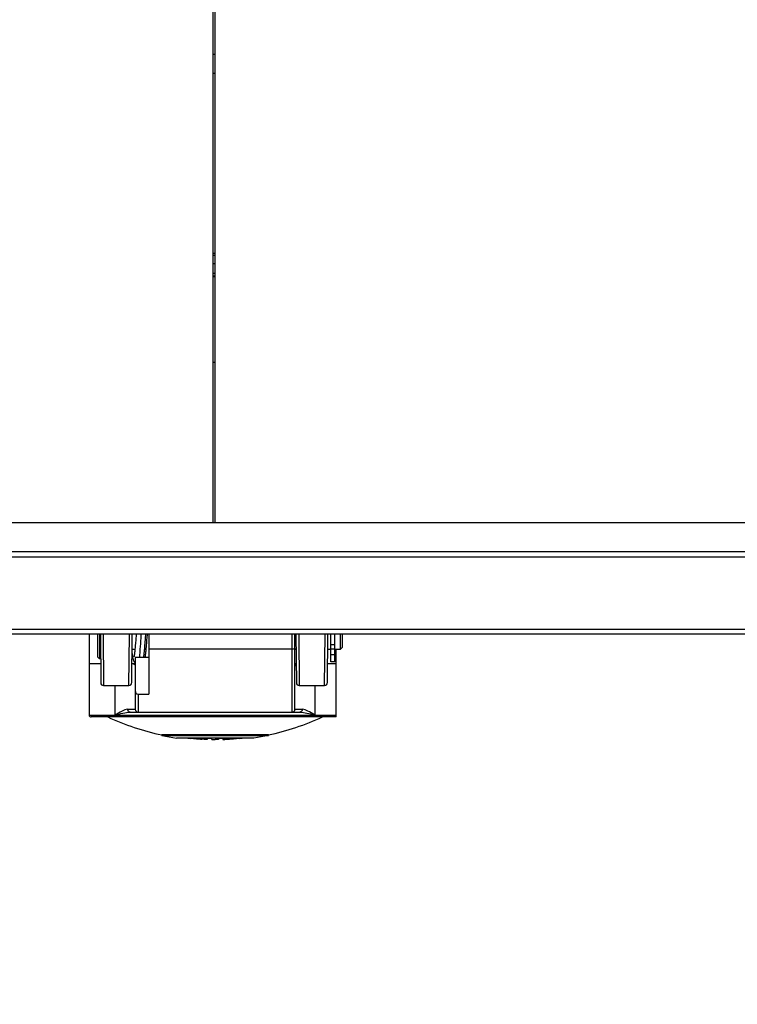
# Model space of a CAD drawing. Header units: millimetres. Extents: x 0 to 420, y 0 to 297.
# Tile 12 of 256: x 122.12 to 129.53, y 52.34 to 62.5. Entities that reach past the tile are written whole.
import ezdxf

# ---------------------------------------------------------------- set-up
doc = ezdxf.new("R2010")
doc.units = ezdxf.units.MM
doc.header["$LTSCALE"] = 23.1
doc.layers.get('0').update_dxf_attribs({"linetype": 'CONTINUOUS'})
doc.layers.add('DIM_PILOTEES', color=7, linetype='CONTINUOUS')
doc.styles.get("Standard").update_dxf_attribs({"font": 'txt', "width": 0.7})
doc.dimstyles.new('DIMSTYLE_1', dxfattribs={"dimtxt": 2.5, "dimasz": 3.5, "dimexe": 2, "dimexo": 0, "dimtad": 1, "dimdec": 0, "dimlfac": 10, "dimdsep": 46, "dimtxsty": 'Standard', "dimblk": '_FILLED', "dimblk1": '_FILLED', "dimblk2": '_FILLED', "dimcen": 0.09, "dimazin": 2, "dimtp": 1.2, "dimtm": 1.2, "dimtfac": 1, "dimtdec": 0, "dimtofl": 0, "dimtmove": 0, "dimatfit": 3, "dimldrblk": '_FILLED', "dimfxl": 0, "dimtolj": 1, "dimarcsym": 0})
doc.dimstyles.new('DIMSTYLE_4', dxfattribs={"dimtxt": 2.5, "dimasz": 3.5, "dimexe": 2, "dimexo": 0, "dimtad": 1, "dimdec": 0, "dimlfac": 10, "dimdsep": 46, "dimtxsty": 'Standard', "dimblk": '_FILLED', "dimblk1": '_FILLED', "dimblk2": '_FILLED', "dimcen": 0.09, "dimazin": 2, "dimtp": 0.8, "dimtm": 0.8, "dimtfac": 1, "dimtdec": 0, "dimtofl": 0, "dimtmove": 0, "dimatfit": 3, "dimldrblk": '_FILLED', "dimfxl": 0, "dimtolj": 1, "dimarcsym": 0})
doc.dimstyles.new('DIMSTYLE_7', dxfattribs={"dimtxt": 2.5, "dimasz": 3.5, "dimexe": 2, "dimexo": 0, "dimtad": 1, "dimlfac": 10, "dimdsep": 46, "dimtxsty": 'Standard', "dimblk": '_FILLED', "dimblk1": '_FILLED', "dimblk2": '_FILLED', "dimcen": 0.09, "dimazin": 2, "dimtp": 0.8, "dimtm": 0.8, "dimtfac": 1, "dimtofl": 0, "dimtmove": 0, "dimatfit": 3, "dimldrblk": '_FILLED', "dimfxl": 0, "dimtolj": 1, "dimarcsym": 0})

# ---------------------------------------------------------------- blocks, each defined once
blk = doc.blocks.new('_FILLED')
at = {"color": 0, "linetype": 'ByBlock'}
blk.add_solid([(0, 0), (-1, 0.1429), (-1, -0.1429)], dxfattribs=at)
blk = doc.blocks.new('*D10')
at = {"layer": 'DIM_PILOTEES', "color": 2, "linetype": 'Continuous'}
for p, q in [((124.125, 106.042), (62.184, 106.042)), ((64.184, 106.042), (64.184, 79.644)), ((64.184, 53.247), (64.184, 79.644)), ((101.372, 53.247), (62.184, 53.247))]:
    blk.add_line(p, q, dxfattribs=at)
at = {"layer": 'DIM_PILOTEES', "color": 2, "linetype": 'Continuous', "xscale": 3.5, "yscale": 3.5, "zscale": 3.5}
for p, rotation in [((64.184, 106.042), 90), ((64.184, 53.247), 270)]:
    blk.add_blockref('_FILLED', p, dxfattribs=dict(at, rotation=rotation))
at = {"layer": 'DIM_PILOTEES', "color": 2, "linetype": 'Continuous', "insert": (61.059, 82.896), "char_height": 2.5, "width": 8.57143, "attachment_point": 2, "rotation": 90, "line_spacing_factor": 0.9}
blk.add_mtext('{\\ftxt;\\W0.0001;\\H0.0001;\\~}{\\ftxt;\\W2.2857142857;\\H2.5; }{\\ftxt;\\W0.0001;\\H0.0001;\\~}', dxfattribs=at)
blk = doc.blocks.new('*D11')
at = {"layer": 'DIM_PILOTEES', "color": 2, "linetype": 'Continuous'}
for p, q in [((71.977, 76.664), (71.977, 40.07)), ((176.274, 76.649), (176.274, 40.07)), ((71.977, 42.07), (124.125, 42.07)), ((176.274, 42.07), (124.125, 42.07))]:
    blk.add_line(p, q, dxfattribs=at)
at = {"layer": 'DIM_PILOTEES', "color": 2, "linetype": 'Continuous', "xscale": 3.5, "yscale": 3.5, "zscale": 3.5, "rotation": 180}
blk.add_blockref('_FILLED', (71.977, 42.07), dxfattribs=at)
at = {"layer": 'DIM_PILOTEES', "color": 2, "linetype": 'Continuous', "xscale": 3.5, "yscale": 3.5, "zscale": 3.5}
blk.add_blockref('_FILLED', (176.274, 42.07), dxfattribs=at)
at = {"layer": 'DIM_PILOTEES', "color": 2, "linetype": 'Continuous', "insert": (123.91, 45.195), "char_height": 2.5, "width": 10.71429, "attachment_point": 2, "line_spacing_factor": 0.9}
blk.add_mtext('{\\ftxt;\\W0.0001;\\H0.0001;\\~}{\\ftxt;\\W2.8571428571;\\H2.5; }{\\ftxt;\\W0.0001;\\H0.0001;\\~}', dxfattribs=at)
blk = doc.blocks.new('*D13')
at = {"layer": 'DIM_PILOTEES', "color": 2, "linetype": 'Continuous'}
for p, q in [((78.325, 76.657), (78.325, 46.986)), ((169.925, 76.657), (169.925, 46.986)), ((78.325, 48.986), (124.125, 48.986)), ((169.925, 48.986), (124.125, 48.986))]:
    blk.add_line(p, q, dxfattribs=at)
at = {"layer": 'DIM_PILOTEES', "color": 2, "linetype": 'Continuous', "xscale": 3.5, "yscale": 3.5, "zscale": 3.5, "rotation": 180}
blk.add_blockref('_FILLED', (78.325, 48.986), dxfattribs=at)
at = {"layer": 'DIM_PILOTEES', "color": 2, "linetype": 'Continuous', "xscale": 3.5, "yscale": 3.5, "zscale": 3.5}
blk.add_blockref('_FILLED', (169.925, 48.986), dxfattribs=at)
at = {"layer": 'DIM_PILOTEES', "color": 2, "linetype": 'Continuous', "insert": (123.781, 52.111), "char_height": 2.5, "width": 8.03571, "attachment_point": 2, "line_spacing_factor": 0.9}
blk.add_mtext('{\\ftxt;\\W0.0001;\\H0.0001;\\~}{\\ftxt;\\W2.1428571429;\\H2.5; }{\\ftxt;\\W0.0001;\\H0.0001;\\~}', dxfattribs=at)

msp = doc.modelspace()

# ---------------------------------------------------------------- linework, layer by layer
at = {"color": 7, "linetype": 'Continuous'}
for p, q in [((124.1152, 57.3066), (124.1152, 84.5566)), ((124.1352, 57.3066), (124.1352, 84.5566)), ((124.1152, 62.1466), (124.1352, 62.1466)), ((124.1352, 61.9466), (124.1152, 61.9466)), ((124.1352, 60.0864), (124.1152, 60.0864)), ((124.1352, 60.0666), (124.1152, 60.0666)), ((124.1352, 59.9801), (124.1152, 59.9801)), ((124.1352, 59.882), (124.1152, 59.882)), ((124.1352, 59.8552), (124.1152, 59.8552)), ((124.1152, 58.9666), (124.1352, 58.9666)), ((163.5752, 57.3066), (84.6752, 57.3066)), ((163.5752, 57.0066), (84.6752, 57.0066)), ((114.9784, 56.9566), (133.2732, 56.9566)), ((133.2732, 56.2066), (114.9784, 56.2066)), ((133.2232, 56.1566), (115.0278, 56.1566)), ((122.8352, 56.1566), (122.8352, 55.322)), ((122.9202, 56.1566), (122.9202, 55.922)), ((122.9402, 56.1566), (122.9402, 55.902)), ((122.9504, 56.1518), (122.9547, 55.6568)), ((122.9804, 56.152), (122.9847, 55.627)), ((123.2458, 55.627), (123.2501, 56.152)), ((123.2758, 55.6568), (123.2801, 56.1518)), ((123.3193, 56.1529), (123.3153, 56.0975)), ((123.3196, 56.1566), (123.3193, 56.1529)), ((123.4131, 56.0675), (123.4196, 56.1566)), ((123.4323, 56.1493), (123.4284, 56.0967)), ((123.4328, 56.1566), (123.4323, 56.1493)), ((123.4502, 56.1566), (123.4502, 55.5365)), ((124.9302, 55.352), (124.9302, 56.1566)), ((124.9602, 55.382), (124.9602, 56.1566)), ((124.9704, 56.1518), (124.9747, 55.6568)), ((125.0004, 56.152), (125.0047, 55.627)), ((125.2658, 55.627), (125.2701, 56.152)), ((125.2958, 55.6568), (125.3001, 56.1518)), ((125.3302, 55.872), (125.3302, 56.1566)), ((125.3702, 55.872), (125.3702, 56.1566)), ((125.4302, 56.002), (125.4302, 56.1566)), ((125.4502, 56.022), (125.4502, 56.1566)), ((123.3091, 56.0188), (123.3073, 55.9994)), ((123.3109, 56.0403), (123.3091, 56.0188)), ((123.3127, 56.0636), (123.3109, 56.0403)), ((123.3153, 56.0975), (123.3127, 56.0636)), ((123.4089, 56.0151), (123.4106, 56.0361)), ((123.4106, 56.0361), (123.4131, 56.0675)), ((123.4228, 56.0249), (123.4215, 56.0095)), ((123.4242, 56.0413), (123.4228, 56.0249)), ((123.4263, 56.068), (123.4242, 56.0413)), ((123.4284, 56.0967), (123.4263, 56.068)), ((125.3702, 56.0466), (125.3302, 56.0466)), ((125.4502, 56.022), (125.4302, 56.002)), ((122.9202, 55.922), (122.9402, 55.902)), ((123.2788, 56.002), (123.3076, 56.002)), ((123.3051, 55.9767), (123.304, 55.9668)), ((123.3062, 55.9875), (123.3051, 55.9767)), ((123.3073, 55.9994), (123.3062, 55.9875)), ((123.4077, 56.002), (123.4208, 56.002)), ((123.4202, 55.9954), (123.4189, 55.9826)), ((123.4215, 56.0095), (123.4202, 55.9954)), ((124.9302, 56.002), (123.4502, 56.002)), ((124.9602, 56.002), (124.9717, 56.002)), ((125.2988, 56.002), (125.3302, 56.002)), ((125.3302, 56.0043), (125.3702, 56.0043)), ((125.3302, 55.9461), (125.3702, 55.9461)), ((125.3702, 56.002), (125.4302, 56.002)), ((125.3852, 55.302), (125.3852, 56.002)), ((122.953, 55.852), (122.8352, 55.852)), ((122.9525, 55.902), (122.9402, 55.902)), ((123.3102, 55.852), (123.2775, 55.852)), ((123.3053, 55.8419), (123.3056, 55.8439)), ((123.4502, 55.9152), (123.3102, 55.9152)), ((123.3102, 55.9152), (123.3102, 55.382)), ((124.973, 55.852), (124.9602, 55.852)), ((125.3852, 55.852), (125.2975, 55.852)), ((125.3702, 55.872), (125.3302, 55.872)), ((122.9847, 55.627), (123.2458, 55.627)), ((123.1037, 55.322), (123.1037, 55.627)), ((125.0047, 55.627), (125.2658, 55.627)), ((125.1668, 55.627), (125.1668, 55.322)), ((123.3402, 55.5365), (123.4502, 55.5365)), ((123.3402, 55.5365), (123.3402, 55.352)), ((122.8352, 55.322), (125.3852, 55.322)), ((123.2325, 55.382), (123.3102, 55.382)), ((123.2601, 55.352), (125.0103, 55.352)), ((124.9602, 55.382), (125.038, 55.382)), ((125.1597, 55.3239), (125.1601, 55.3257)), ((125.1597, 55.3239), (125.1668, 55.322)), ((125.1668, 55.322), (125.1601, 55.3257)), ((125.3852, 55.302), (122.8552, 55.302)), ((124.6852, 55.1168), (123.5852, 55.1168)), ((123.5852, 55.1113), (123.5852, 55.1168)), ((123.5852, 55.1113), (124.6852, 55.1113)), ((123.5852, 55.1113), (123.7352, 55.084)), ((124.6852, 55.1113), (124.5352, 55.084)), ((124.6852, 55.1168), (124.6852, 55.1113)), ((124.5352, 55.084), (123.7352, 55.084)), ((123.9136, 55.0808), (123.8838, 55.0808)), ((124.0015, 55.0758), (124.0036, 55.0756)), ((124.0015, 55.0758), (124.0036, 55.0756)), ((124.101, 55.0808), (124.002, 55.0808)), ((124.0398, 55.0728), (124.0398, 55.0808)), ((124.054, 55.0808), (124.054, 55.0712)), ((124.101, 55.0688), (124.101, 55.0808)), ((124.101, 55.0688), (124.1352, 55.0686)), ((124.1695, 55.0688), (124.1352, 55.0686)), ((124.2685, 55.0808), (124.1695, 55.0808)), ((124.1695, 55.0808), (124.1695, 55.0688)), ((124.2165, 55.0808), (124.2165, 55.0712)), ((124.2709, 55.0808), (124.2709, 55.0728)), ((124.3321, 55.084), (124.3321, 55.0815)), ((124.3327, 55.082), (124.3321, 55.0815)), ((124.3867, 55.0808), (124.3387, 55.0808))]:
    msp.add_line(p, q, dxfattribs=at)
for points in [[(124.1152, 59.8492), (124.1251, 59.8492), (124.1352, 59.8492)], [(123.2784, 55.9589), (123.2787, 55.9566), (123.2794, 55.9502), (123.2801, 55.9441), (123.2809, 55.9383)], [(123.2809, 55.9383), (123.2816, 55.9328), (123.2823, 55.9275), (123.2831, 55.9226), (123.2838, 55.9179), (123.2846, 55.9135), (123.2854, 55.9093), (123.2862, 55.9054), (123.2871, 55.9016), (123.2881, 55.8979), (123.2891, 55.8942), (123.2903, 55.8906), (123.2917, 55.8869), (123.2934, 55.8829), (123.2955, 55.8789), (123.2981, 55.8748), (123.3011, 55.8708), (123.3045, 55.8672), (123.3085, 55.8637), (123.3102, 55.8624)], [(123.304, 55.9668), (123.3035, 55.9622), (123.303, 55.9578), (123.3025, 55.9537), (123.302, 55.9499), (123.3015, 55.9463), (123.301, 55.9429), (123.3006, 55.9398), (123.3001, 55.9369), (123.2997, 55.9343), (123.2993, 55.9319), (123.2989, 55.9298), (123.2985, 55.928), (123.2982, 55.9264), (123.2979, 55.9251), (123.2977, 55.9242), (123.2976, 55.924)], [(123.3976, 55.9152), (123.3977, 55.9154), (123.3985, 55.9203), (123.3993, 55.9256), (123.4001, 55.9313), (123.401, 55.9374), (123.4018, 55.9441), (123.4027, 55.9512), (123.4035, 55.9589), (123.4044, 55.9671), (123.4053, 55.9759), (123.4062, 55.9851), (123.4089, 56.0151)], [(123.4189, 55.9826), (123.4177, 55.9711), (123.4171, 55.9658), (123.4166, 55.9609), (123.416, 55.9562), (123.4155, 55.9519), (123.4149, 55.9478), (123.4144, 55.9441), (123.4139, 55.9407), (123.4134, 55.9375), (123.413, 55.9347), (123.4125, 55.9322), (123.4121, 55.9299), (123.4117, 55.928), (123.4114, 55.9264), (123.4111, 55.9251), (123.4109, 55.9242), (123.4108, 55.924)]]:
    msp.add_lwpolyline(points, dxfattribs=at)
for centre, radius, start, end in [((124.1252, 60.995), 1.1457, 269.49941, 270.49965), ((122.9847, 55.657), 0.03, 180.5, 270), ((123.2458, 55.657), 0.03, 270, 359.5), ((125.0047, 55.657), 0.03, 180.5, 270), ((125.2658, 55.657), 0.03, 270, 359.5), ((122.8552, 55.322), 0.02, 180, 270), ((123.3402, 55.382), 0.03, 180, 270), ((124.9303, 55.382), 0.03, 269.97467, 0.02581), ((124.1352, 57.712), 2.6529, 245.2893, 258.03477), ((124.1352, 57.712), 2.6529, 281.96523, 294.7107), ((124.1352, 57.6711), 2.6025, 263.82233, 264.45573), ((124.1159, 56.7828), 1.714, 263.2213, 264.23235), ((124.1566, 56.7866), 1.7178, 262.38664, 262.92045), ((124.1156, 56.7803), 1.7115, 264.23247, 264.7203), ((124.1564, 56.7845), 1.7157, 262.92043, 263.59701), ((124.1154, 56.778), 1.7092, 264.72025, 265.66049), ((124.1561, 56.782), 1.7132, 263.59702, 264.25466), ((124.1559, 56.7797), 1.7109, 264.25469, 264.82418), ((124.1153, 56.7769), 1.7081, 265.66059, 266.11267), ((124.1557, 56.7776), 1.7088, 264.89335, 266.11257), ((124.1551, 56.7769), 1.7081, 273.88733, 274.33941), ((124.1551, 56.778), 1.7092, 274.33951, 275.27975), ((124.1549, 56.7803), 1.7115, 275.2797, 275.76753), ((124.1547, 56.782), 1.7132, 275.76753, 276.26713), ((124.1545, 56.7835), 1.7147, 276.26714, 276.7786), ((124.1352, 57.6711), 2.6025, 275.54427, 276.17767)]:
    msp.add_arc(centre, radius, start, end, dxfattribs=at)
for points, knots in [([(123.3695, 56.1566), (123.3687, 56.1431), (123.3656, 56.0916), (123.3625, 56.04), (123.3598, 56.0019)], [0, 0, 0, 0, 0.2608536, 1, 1, 1, 1]), ([(123.3598, 56.0019), (123.3593, 55.9938), (123.3572, 55.9649), (123.3549, 55.9359), (123.3529, 55.9151)], [0, 0, 0, 0, 0.2800508, 1, 1, 1, 1]), ([(124.9602, 56.0104), (124.9602, 56.0091), (124.9571, 56.0061), (124.9471, 56.003), (124.9373, 56.0021), (124.9302, 56.0021)], [0, 0, 0, 0, 0.1211794, 0.3394527, 1, 1, 1, 1]), ([(123.2889, 55.852), (123.2907, 55.852), (123.2973, 55.8509), (123.3026, 55.8459), (123.3053, 55.8419)], [0, 0, 0, 0, 0.2679239, 1, 1, 1, 1]), ([(123.3053, 55.8419), (123.306, 55.8409), (123.3073, 55.8393), (123.3085, 55.8377), (123.3101, 55.8366), (123.3102, 55.8375), (123.3102, 55.8378)], [0, 0, 0, 0, 0.4599033, 0.7497895, 0.8787103, 1, 1, 1, 1]), ([(124.9602, 55.8305), (124.9602, 55.8295), (124.9603, 55.8261), (124.9621, 55.8316), (124.9629, 55.8353), (124.9643, 55.8397), (124.9651, 55.8418)], [0, 0, 0, 0, 0.1619517, 0.2964287, 0.6166836, 1, 1, 1, 1]), ([(123.3102, 55.5746), (123.3102, 55.5658), (123.3144, 55.5477), (123.3316, 55.5365), (123.3402, 55.5365)], [0, 0, 0, 0, 0.5056192, 1, 1, 1, 1]), ([(123.2325, 55.382), (123.2231, 55.382), (123.2027, 55.3762), (123.1602, 55.3549), (123.1273, 55.335), (123.1037, 55.322)], [0, 0, 0, 0, 0.1967488, 0.4346042, 1, 1, 1, 1]), ([(123.1037, 55.322), (123.1303, 55.329), (123.1816, 55.3424), (123.2344, 55.352), (123.2601, 55.352)], [0, 0, 0, 0, 0.5164931, 1, 1, 1, 1]), ([(123.2601, 55.352), (123.253, 55.352), (123.2378, 55.359), (123.2325, 55.3745), (123.2325, 55.382)], [0, 0, 0, 0, 0.4857176, 1, 1, 1, 1]), ([(125.038, 55.382), (125.038, 55.3745), (125.0326, 55.3591), (125.0175, 55.3521), (125.0103, 55.352)], [0, 0, 0, 0, 0.5142372, 1, 1, 1, 1]), ([(125.0103, 55.352), (125.0348, 55.352), (125.0853, 55.3438), (125.1342, 55.3304), (125.1597, 55.3239)], [0, 0, 0, 0, 0.4817447, 1, 1, 1, 1]), ([(125.1601, 55.3257), (125.1376, 55.338), (125.1001, 55.3614), (125.0574, 55.382), (125.038, 55.382)], [0, 0, 0, 0, 0.5689627, 1, 1, 1, 1]), ([(123.9582, 55.084), (123.9613, 55.0834), (123.9758, 55.0816), (123.9905, 55.0808), (124.002, 55.0808)], [0, 0, 0, 0, 0.2147175, 1, 1, 1, 1]), ([(124.054, 55.0712), (124.054, 55.0708), (124.0513, 55.0713), (124.0485, 55.0707), (124.0422, 55.071), (124.0318, 55.0711), (124.0172, 55.0718), (124.0053, 55.0724), (123.9995, 55.0728)], [0, 0, 0, 0, 0.0240354, 0.0931652, 0.2025566, 0.3440261, 0.6790969, 1, 1, 1, 1]), ([(124.0398, 55.0728), (124.0418, 55.0726), (124.0452, 55.0723), (124.0499, 55.0721), (124.052, 55.0715), (124.054, 55.0716), (124.054, 55.0712)], [0, 0, 0, 0, 0.4163847, 0.732804, 0.930276, 1, 1, 1, 1]), ([(124.2165, 55.0712), (124.2165, 55.0708), (124.2192, 55.0713), (124.222, 55.0707), (124.2283, 55.071), (124.2387, 55.0711), (124.2533, 55.0718), (124.2651, 55.0724), (124.2709, 55.0728)], [0, 0, 0, 0, 0.0240518, 0.0932018, 0.2026166, 0.344106, 0.6791901, 1, 1, 1, 1]), ([(124.2685, 55.0808), (124.28, 55.0808), (124.2947, 55.0816), (124.3092, 55.0834), (124.3123, 55.084)], [0, 0, 0, 0, 0.7853305, 1, 1, 1, 1]), ([(124.3321, 55.0815), (124.3321, 55.0809), (124.3355, 55.0811), (124.337, 55.0808), (124.3387, 55.0808)], [0, 0, 0, 0, 0.2652456, 1, 1, 1, 1]), ([(124.3419, 55.084), (124.3408, 55.0838), (124.3377, 55.0832), (124.3345, 55.0828), (124.3327, 55.082)], [0, 0, 0, 0, 0.352155, 1, 1, 1, 1])]:
    msp.add_open_spline(points, degree=3, knots=knots, dxfattribs=at)
for points in [[(123.3056, 55.8439), (123.3061, 55.8465), (123.3079, 55.8491), (123.3102, 55.8505)], [(124.9603, 55.8504), (124.962, 55.8493), (124.9635, 55.8475), (124.9643, 55.8455)], [(124.9643, 55.8455), (124.9648, 55.8443), (124.9651, 55.8431), (124.9651, 55.8418)], [(124.9651, 55.8418), (124.9659, 55.8438), (124.9669, 55.8458), (124.9682, 55.8475)], [(124.9682, 55.8475), (124.9695, 55.849), (124.9711, 55.8504), (124.973, 55.8511)]]:
    msp.add_open_spline(points, degree=3, dxfattribs=at)

# ---------------------------------------------------------------- dimensions: what is measured, and where the dimension line sits
at = {"layer": 'DIM_PILOTEES', "color": 2, "linetype": 'Continuous'}
for base, p1, p2, angle, text, dimstyle, picture, middle in [((64.1844, 53.2465), (124.1252, 106.0416), (101.3716, 53.2465), 270, '{\\ftxt;\\W0.0001;\\H0.0001;\\~}{\\ftxt;\\W2.2857142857;\\H2.5; }{\\ftxt;\\W0.0001;\\H0.0001;\\~}', 'DIMSTYLE_4', '*D10', (64.1844, 82.5384)), ((78.3252, 48.986), (169.9252, 76.657), (78.3252, 76.657), 180, '{\\ftxt;\\W0.0001;\\H0.0001;\\~}{\\ftxt;\\W2.1428571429;\\H2.5; }{\\ftxt;\\W0.0001;\\H0.0001;\\~}', 'DIMSTYLE_7', '*D13', (123.4237, 48.986))]:
    dim = msp.add_linear_dim(base=base, p1=p1, p2=p2, angle=angle, text=text, dimstyle=dimstyle, dxfattribs=at)
    dim.commit()
    dim.dimension.update_dxf_attribs({"geometry": picture, "text_midpoint": middle, "dimtype": 160})
dim = msp.add_linear_dim(base=(176.2736, 42.0703), p1=(71.9766, 76.6635), p2=(176.2736, 76.6492), text='{\\ftxt;\\W0.0001;\\H0.0001;\\~}{\\ftxt;\\W2.8571428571;\\H2.5; }{\\ftxt;\\W0.0001;\\H0.0001;\\~}', dimstyle='DIMSTYLE_1', dxfattribs=at)
dim.commit()
dim.dimension.update_dxf_attribs({"geometry": '*D11', "text_midpoint": (123.5525, 42.0703), "dimtype": 160})

doc.saveas('drawing.dxf')
